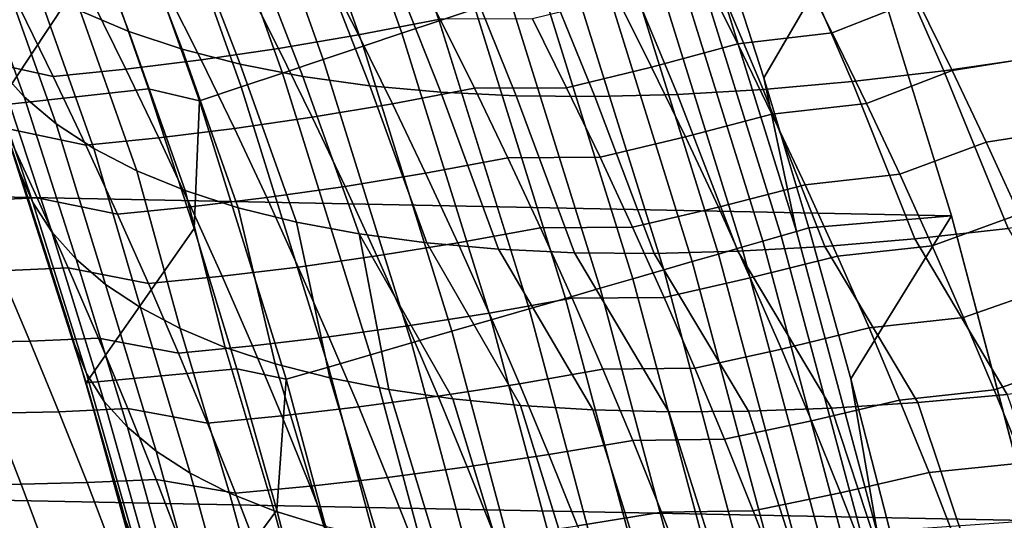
# Model space of a CAD drawing. Header units: metres. Extents: x -32 to 117, y -314 to 32.
# Tile 202 of 256: x 27.43 to 31.47, y 7.68 to 9.74. Entities that reach past the tile are written whole.
import ezdxf

# ---------------------------------------------------------------- set-up
doc = ezdxf.new("R2010")
doc.units = ezdxf.units.M
doc.layers.add('solid_24_501_064_XXX', color=7, linetype='CONTINUOUS')

msp = doc.modelspace()

# ---------------------------------------------------------------- linework, layer by layer
at = {"layer": 'solid_24_501_064_XXX'}
for points in [[(-30.440569, 11.385158, -303.5), (30.869179, 10.16578, -303.5), (31.248901, 8.930613, -303.5), (-30.869179, 10.16578, -303.5)], [(29.295284, 9.780203, -299.911987), (28.877716, 10.951873, -299.911987), (28.732317, 10.89673, -299.817505), (29.147783, 9.73096, -299.817505)], [(29.147783, 9.73096, -299.817505), (28.732317, 10.89673, -299.817505), (28.580879, 10.839298, -299.734619), (28.994156, 9.679671, -299.734619)], [(28.994156, 9.679671, -299.734619), (28.580879, 10.839298, -299.734619), (28.424206, 10.77988, -299.663696), (28.835217, 9.62661, -299.663696)], [(28.835217, 9.62661, -299.663696), (28.424206, 10.77988, -299.663696), (28.263124, 10.718789, -299.605194), (28.671806, 9.572055, -299.605194)], [(28.671806, 9.572055, -299.605194), (28.263124, 10.718789, -299.605194), (28.098492, 10.656352, -299.559326), (28.504791, 9.516297, -299.559326)], [(28.504791, 9.516297, -299.559326), (28.098492, 10.656352, -299.559326), (27.931175, 10.592897, -299.526428), (28.335056, 9.459632, -299.526428)], [(28.335056, 9.459632, -299.526428), (27.931175, 10.592897, -299.526428), (27.762064, 10.528762, -299.506622), (28.163498, 9.402357, -299.506622)], [(27.546446, 10.584263, -299.5), (26.923016, 10.505289, -299.5), (27.334114, 9.383799, -299.5), (27.756554, 10.020325, -299.5)], [(28.163498, 9.402357, -299.506622), (27.762064, 10.528762, -299.506622), (27.756554, 10.020325, -299.5), (27.955215, 9.451938, -299.5)], [(27.627754, 10.331879, 21.259806), (27.873581, 9.687662, 20.956787), (27.674673, 9.771621, 20.553905), (27.427721, 10.418441, 20.864561)], [(27.846962, 10.256756, 21.647142), (28.092453, 9.6148, 21.351395), (27.873581, 9.687662, 20.956787), (27.627754, 10.331879, 21.259806)], [(31.706255, 10.29005, 25.320076), (32.000568, 9.648249, 25.06778), (31.604446, 9.58126, 24.849775), (31.3172, 10.221165, 25.101866)], [(28.084745, 10.193279, 22.025499), (28.330669, 9.553241, 21.736609), (28.092453, 9.6148, 21.351395), (27.846962, 10.256756, 21.647142)], [(31.3172, 10.221165, 25.101866), (31.604446, 9.58126, 24.849775), (31.217749, 9.525669, 24.612495), (30.937159, 10.164024, 24.865162)], [(27.203062, 10.087551, 19.307077), (27.443808, 9.419765, 18.990356), (27.334175, 9.540746, 18.557577), (27.089043, 10.213222, 18.882656)], [(28.340445, 10.141623, 22.393839), (28.587559, 9.503159, 22.111343), (28.330669, 9.553241, 21.736609), (28.084745, 10.193279, 22.025499)], [(-30.869179, 10.16578, -303.5), (31.248901, 8.930613, -303.5), (31.579252, 7.6812, -303.5), (-31.248901, 8.930613, -303.5)], [(28.613358, 10.10193, 22.751144), (28.862396, 9.464693, 22.474543), (28.587559, 9.503159, 22.111343), (28.340445, 10.141623, 22.393839)], [(30.281742, 10.109528, -301.352966), (30.479179, 9.497692, -301.352966), (30.869179, 10.16578, -303.5)], [(30.479179, 9.497692, -301.352966), (30.664253, 8.882005, -301.352966), (31.248901, 8.930613, -303.5), (30.869179, 10.16578, -303.5)], [(30.937159, 10.164024, 24.865162), (31.217749, 9.525669, 24.612495), (30.841566, 9.481631, 24.356615), (30.567179, 10.118785, 24.610619)], [(28.902735, 10.074309, 23.096434), (29.154404, 9.437954, 22.825176), (28.862396, 9.464693, 22.474543), (28.613358, 10.10193, 22.751144)], [(30.567179, 10.118785, 24.610619), (30.841566, 9.481631, 24.356615), (30.476965, 9.449273, 24.082851), (30.208279, 10.085572, 24.338934)], [(30.231998, 10.092924, -301.181946), (30.61388, 8.867419, -301.181946), (30.479179, 9.497692, -301.352966), (30.281742, 10.109528, -301.352966)], [(30.759794, 9.680998, 78.529411), (31.108999, 9.819121, 78.386047), (30.962423, 10.108459, 78.276863), (30.615759, 9.967544, 78.423538)], [(27.33894, 9.971848, 19.727884), (27.576088, 9.308359, 19.419361), (27.443808, 9.419765, 18.990356), (27.203062, 10.087551, 19.307077)], [(29.207773, 10.058838, 23.428751), (29.462757, 9.423018, 23.162254), (29.154404, 9.437954, 22.825176), (28.902735, 10.074309, 23.096434)], [(29.861446, 10.064477, 24.050859), (30.124973, 9.428685, 23.791983), (29.786585, 9.419925, 23.484827), (29.527637, 10.055557, 23.747187)], [(30.208279, 10.085572, 24.338934), (30.476965, 9.449273, 24.082851), (30.124973, 9.428685, 23.791983), (29.861446, 10.064477, 24.050859)], [(30.550724, 8.849125, -301.012299), (30.169628, 10.072102, -301.012299), (30.09572, 10.047428, -300.8479), (30.475882, 8.827447, -300.8479)], [(30.61388, 8.867419, -301.181946), (30.231998, 10.092924, -301.181946), (30.169628, 10.072102, -301.012299), (30.550724, 8.849125, -301.012299)], [(27.955215, 9.451938, -299.5), (27.756554, 10.020325, -299.5), (27.334114, 9.383799, -299.5)], [(28.815773, 9.673349, 79.291389), (29.150858, 9.737996, 79.078453), (29.006281, 10.019745, 78.976814), (28.672733, 9.954311, 79.191795)], [(29.527637, 10.055557, 23.747187), (29.786585, 9.419925, 23.484827), (29.462757, 9.423018, 23.162254), (29.207773, 10.058838, 23.428751)], [(30.475882, 8.827447, -300.8479), (30.09572, 10.047428, -300.8479), (30.010666, 10.019032, -300.689575), (30.389753, 8.8025, -300.689575)], [(30.292791, 8.774414, -300.538208), (29.914915, 9.987066, -300.538208), (29.808973, 9.951697, -300.394562), (30.185513, 8.74334, -300.394562)], [(30.389753, 8.8025, -300.689575), (30.010666, 10.019032, -300.689575), (29.914915, 9.987066, -300.538208), (30.292791, 8.774414, -300.538208)], [(27.496292, 9.866439, 20.143885), (27.730637, 9.20685, 19.843348), (27.576088, 9.308359, 19.419361), (27.33894, 9.971848, 19.727884)], [(28.488646, 9.617723, 79.518745), (28.815773, 9.673349, 79.291389), (28.672733, 9.954311, 79.191795), (28.347111, 9.89812, 79.421051)], [(30.185513, 8.74334, -300.394562), (29.808973, 9.951697, -300.394562), (29.693405, 9.913115, -300.25943), (30.068483, 8.709442, -300.25943)], [(30.228485, 9.922277, 78.553802), (30.372454, 9.636217, 78.65831), (30.759794, 9.680998, 78.529411), (30.615759, 9.967544, 78.423538)], [(28.170359, 9.570871, 79.760139), (28.488646, 9.617723, 79.518745), (28.347111, 9.89812, 79.421051), (28.030312, 9.850917, 79.664223)], [(30.068483, 8.709442, -300.25943), (29.693405, 9.913115, -300.25943), (29.568819, 9.871522, -300.133514), (29.942324, 8.6729, -300.133514)], [(30.01918, 9.540842, 78.824738), (30.372454, 9.636217, 78.65831), (30.228485, 9.922277, 78.553802), (29.876963, 9.825192, 78.72274)], [(27.674673, 9.771621, 20.553905), (27.907005, 9.115531, 20.261089), (27.730637, 9.20685, 19.843348), (27.496292, 9.866439, 20.143885)], [(29.942324, 8.6729, -300.133514), (29.568819, 9.871522, -300.133514), (29.435877, 9.82714, -300.017517), (29.807703, 8.633906, -300.017517)], [(31.108999, 9.819121, 78.386047), (31.251925, 9.527512, 78.492432), (31.64583, 9.589495, 78.398216), (31.502737, 9.882186, 78.29023)], [(27.093578, 9.857155, 80.440704), (27.231838, 9.574513, 80.533913), (27.56378, 9.502321, 80.283417), (27.426662, 9.782271, 80.190659)], [(27.861782, 9.532518, 80.015167), (28.170359, 9.570871, 79.760139), (28.030312, 9.850917, 79.664223), (27.723204, 9.812419, 79.920891)], [(29.807703, 8.633906, -300.017517), (29.435877, 9.82714, -300.017517), (29.295284, 9.780203, -299.911987), (29.665335, 8.592669, -299.911987)], [(29.670347, 9.456356, 79.006027), (30.01918, 9.540842, 78.824738), (29.876963, 9.825192, 78.72274), (29.529787, 9.739278, 78.906372)], [(30.900217, 9.392305, 78.632538), (31.251925, 9.527512, 78.492432), (31.108999, 9.819121, 78.386047), (30.759794, 9.680998, 78.529411)], [(27.247509, 9.670951, 18.122272), (27.480364, 8.985758, 17.792786), (27.425592, 9.113004, 17.362825), (27.184538, 9.808713, 17.684036)], [(27.56378, 9.502321, 80.283417), (27.861782, 9.532518, 80.015167), (27.723204, 9.812419, 79.920891), (27.426662, 9.782271, 80.190659)], [(29.665335, 8.592669, -299.911987), (29.295284, 9.780203, -299.911987), (29.147783, 9.73096, -299.817505), (29.51597, 8.549405, -299.817505)], [(27.873581, 9.687662, 20.956787), (28.104683, 9.034667, 20.671381), (27.907005, 9.115531, 20.261089), (27.674673, 9.771621, 20.553905)], [(28.955297, 9.390614, 79.388351), (29.291901, 9.454389, 79.177429), (29.150858, 9.737996, 79.078453), (28.815773, 9.673349, 79.291389)], [(29.150858, 9.737996, 79.078453), (29.291901, 9.454389, 79.177429), (29.670347, 9.456356, 79.006027), (29.529787, 9.739278, 78.906372)], [(29.51597, 8.549405, -299.817505), (29.147783, 9.73096, -299.817505), (28.994156, 9.679671, -299.734619), (29.360403, 8.504344, -299.734619)], [(27.334175, 9.540746, 18.557577), (27.557741, 8.865425, 18.220528), (27.480364, 8.985758, 17.792786), (27.247509, 9.670951, 18.122272)], [(28.092453, 9.6148, 21.351395), (28.323099, 8.964491, 21.073032), (28.104683, 9.034667, 20.671381), (27.873581, 9.687662, 20.956787)], [(28.626678, 9.335634, 79.613815), (28.955297, 9.390614, 79.388351), (28.815773, 9.673349, 79.291389), (28.488646, 9.617723, 79.518745)], [(29.360403, 8.504344, -299.734619), (28.994156, 9.679671, -299.734619), (28.835217, 9.62661, -299.663696), (29.199455, 8.457726, -299.663696)], [(30.372454, 9.636217, 78.65831), (30.512798, 9.348078, 78.760078), (30.900217, 9.392305, 78.632538), (30.759794, 9.680998, 78.529411)], [(28.306925, 9.28921, 79.853447), (28.626678, 9.335634, 79.613815), (28.488646, 9.617723, 79.518745), (28.170359, 9.570871, 79.760139)], [(29.199455, 8.457726, -299.663696), (28.835217, 9.62661, -299.663696), (28.671806, 9.572055, -299.605194), (29.033981, 8.409795, -299.605194)], [(30.157799, 9.254513, 78.924019), (30.512798, 9.348078, 78.760078), (30.372454, 9.636217, 78.65831), (30.01918, 9.540842, 78.824738)], [(28.330669, 9.553241, 21.736609), (28.561621, 8.905207, 21.464884), (28.323099, 8.964491, 21.073032), (28.092453, 9.6148, 21.351395)], [(31.604446, 9.58126, 24.849775), (31.874912, 8.933054, 24.613031), (31.481768, 8.879361, 24.375317), (31.217749, 9.525669, 24.612495)], [(31.251925, 9.527512, 78.492432), (31.391125, 9.233676, 78.595978), (31.785202, 9.294506, 78.503342), (31.64583, 9.589495, 78.398216)], [(27.231838, 9.574513, 80.533913), (27.366617, 9.290425, 80.624512), (27.697451, 9.220899, 80.373596), (27.56378, 9.502321, 80.283417)], [(27.443808, 9.419765, 18.990356), (27.657202, 8.753237, 18.645914), (27.557741, 8.865425, 18.220528), (27.334175, 9.540746, 18.557577)], [(27.996897, 9.251076, 80.106857), (28.306925, 9.28921, 79.853447), (28.170359, 9.570871, 79.760139), (27.861782, 9.532518, 80.015167)], [(28.587559, 9.503159, 22.111343), (28.819559, 8.856986, 21.845798), (28.561621, 8.905207, 21.464884), (28.330669, 9.553241, 21.736609)], [(29.033981, 8.409795, -299.605194), (28.671806, 9.572055, -299.605194), (28.504791, 9.516297, -299.559326), (28.864857, 8.360807, -299.559326)], [(29.807327, 9.171552, 79.103004), (30.157799, 9.254513, 78.924019), (30.01918, 9.540842, 78.824738), (29.670347, 9.456356, 79.006027)], [(27.697451, 9.220899, 80.373596), (27.996897, 9.251076, 80.106857), (27.861782, 9.532518, 80.015167), (27.56378, 9.502321, 80.283417)], [(28.864857, 8.360807, -299.559326), (28.504791, 9.516297, -299.559326), (28.335056, 9.459632, -299.526428), (28.692976, 8.311022, -299.526428)], [(28.862396, 9.464693, 22.474543), (29.096167, 8.819967, 22.214678), (28.819559, 8.856986, 21.845798), (28.587559, 9.503159, 22.111343)], [(30.61388, 8.867419, -301.181946), (30.664253, 8.882005, -301.352966), (30.479179, 9.497692, -301.352966)], [(31.217749, 9.525669, 24.612495), (31.481768, 8.879361, 24.375317), (31.09959, 8.836805, 24.118246), (30.841566, 9.481631, 24.356615)], [(31.036953, 9.101512, 78.732864), (31.391125, 9.233676, 78.595978), (31.251925, 9.527512, 78.492432), (30.900217, 9.392305, 78.632538)], [(28.692976, 8.311022, -299.526428), (28.335056, 9.459632, -299.526428), (28.163498, 9.402357, -299.506622), (28.519253, 8.260702, -299.506622)], [(29.154404, 9.437954, 22.825176), (29.390644, 8.794258, 22.570454), (29.096167, 8.819967, 22.214678), (28.862396, 9.464693, 22.474543)], [(29.09124, 9.106134, 79.482635), (29.429344, 9.168949, 79.27372), (29.291901, 9.454389, 79.177429), (28.955297, 9.390614, 79.388351)], [(29.291901, 9.454389, 79.177429), (29.429344, 9.168949, 79.27372), (29.807327, 9.171552, 79.103004), (29.670347, 9.456356, 79.006027)], [(30.841566, 9.481631, 24.356615), (31.09959, 8.836805, 24.118246), (30.729488, 8.805511, 23.842567), (30.476965, 9.449273, 24.082851)], [(27.955215, 9.451938, -299.5), (27.334114, 9.383799, -299.5), (27.698521, 8.246314, -299.5), (28.142225, 8.879671, -299.5)], [(27.576088, 9.308359, 19.419361), (27.778473, 8.649501, 19.06777), (27.657202, 8.753237, 18.645914), (27.443808, 9.419765, 18.990356)], [(28.163498, 9.402357, -299.506622), (27.955215, 9.451938, -299.5), (28.142225, 8.879671, -299.5)], [(29.462757, 9.423018, 23.162254), (29.702139, 8.779933, 22.912098), (29.390644, 8.794258, 22.570454), (29.154404, 9.437954, 22.825176)], [(29.786585, 9.419925, 23.484827), (30.029751, 8.777033, 23.238619), (29.702139, 8.779933, 22.912098), (29.462757, 9.423018, 23.162254)], [(30.124973, 9.428685, 23.791983), (30.372532, 8.785567, 23.549074), (30.029751, 8.777033, 23.238619), (29.786585, 9.419925, 23.484827)], [(30.476965, 9.449273, 24.082851), (30.729488, 8.805511, 23.842567), (30.372532, 8.785567, 23.549074), (30.124973, 9.428685, 23.791983)], [(27.835165, 7.772621, 16.81686), (27.698521, 8.246314, -299.5), (27.334114, 9.383799, -299.5), (27.651018, 8.404238, 17.062355)], [(27.622026, 8.499039, 17.101072), (27.651018, 8.404238, 17.062355), (27.334114, 9.383799, -299.5)], [(27.425592, 9.113004, 17.362825), (27.622026, 8.499039, 17.101072), (27.334114, 9.383799, -299.5)], [(28.519253, 8.260702, -299.506622), (28.163498, 9.402357, -299.506622), (28.142225, 8.879671, -299.5), (28.317511, 8.303698, -299.5)], [(28.761148, 9.051884, 79.70623), (29.09124, 9.106134, 79.482635), (28.955297, 9.390614, 79.388351), (28.626678, 9.335634, 79.613815)], [(30.512798, 9.348078, 78.760078), (30.649446, 9.057906, 78.859055), (31.036953, 9.101512, 78.732864), (30.900217, 9.392305, 78.632538)], [(28.439945, 9.005966, 79.94413), (28.761148, 9.051884, 79.70623), (28.626678, 9.335634, 79.613815), (28.306925, 9.28921, 79.853447)], [(30.292744, 8.966253, 79.020554), (30.649446, 9.057906, 78.859055), (30.512798, 9.348078, 78.760078), (30.157799, 9.254513, 78.924019)], [(27.730637, 9.20685, 19.843348), (27.921219, 8.554502, 19.48494), (27.778473, 8.649501, 19.06777), (27.576088, 9.308359, 19.419361)], [(31.391125, 9.233676, 78.595978), (31.52652, 8.937666, 78.696617), (31.920776, 8.997268, 78.605545), (31.785202, 9.294506, 78.503342)], [(27.219343, 8.993175, 81.002472), (27.497852, 9.004923, 80.712463), (27.366617, 9.290425, 80.624512), (27.089449, 9.279089, 80.915718)], [(27.366617, 9.290425, 80.624512), (27.497852, 9.004923, 80.712463), (27.827612, 8.938038, 80.461174), (27.697451, 9.220899, 80.373596)], [(28.128483, 8.968125, 80.195923), (28.439945, 9.005966, 79.94413), (28.306925, 9.28921, 79.853447), (27.996897, 9.251076, 80.106857)], [(29.940659, 8.884912, 79.197258), (30.292744, 8.966253, 79.020554), (30.157799, 9.254513, 78.924019), (29.807327, 9.171552, 79.103004)], [(27.827612, 8.938038, 80.461174), (28.128483, 8.968125, 80.195923), (27.996897, 9.251076, 80.106857), (27.697451, 9.220899, 80.373596)], [(31.169928, 8.808666, 78.830353), (31.52652, 8.937666, 78.696617), (31.391125, 9.233676, 78.595978), (31.036953, 9.101512, 78.732864)], [(27.907005, 9.115531, 20.261089), (28.085051, 8.468502, 19.896273), (27.921219, 8.554502, 19.48494), (27.730637, 9.20685, 19.843348)], [(29.429344, 9.168949, 79.27372), (29.563116, 8.881725, 79.367279), (29.940659, 8.884912, 79.197258), (29.807327, 9.171552, 79.103004)], [(29.223534, 8.819958, 79.574219), (29.563116, 8.881725, 79.367279), (29.429344, 9.168949, 79.27372), (29.09124, 9.106134, 79.482635)], [(27.425592, 9.113004, 17.362825), (27.651018, 8.404238, 17.062355), (27.622026, 8.499039, 17.101072)], [(27.480364, 8.985758, 17.792786), (27.700247, 8.283891, 17.499784), (27.651018, 8.404238, 17.062355), (27.425592, 9.113004, 17.362825)], [(28.104683, 9.034667, 20.671381), (28.269512, 8.391738, 20.300638), (28.085051, 8.468502, 19.896273), (27.907005, 9.115531, 20.261089)], [(28.891991, 8.766519, 79.795975), (29.223534, 8.819958, 79.574219), (29.09124, 9.106134, 79.482635), (28.761148, 9.051884, 79.70623)], [(30.649446, 9.057906, 78.859055), (30.782326, 8.765751, 78.9552), (31.169928, 8.808666, 78.830353), (31.036953, 9.101512, 78.732864)], [(28.569355, 8.721187, 80.03215), (28.891991, 8.766519, 79.795975), (28.761148, 9.051884, 79.70623), (28.439945, 9.005966, 79.94413)], [(30.423946, 8.676109, 79.114288), (30.782326, 8.765751, 78.9552), (30.649446, 9.057906, 78.859055), (30.292744, 8.966253, 79.020554)], [(28.323099, 8.964491, 21.073032), (28.474102, 8.324421, 20.696924), (28.269512, 8.391738, 20.300638), (28.104683, 9.034667, 20.671381)], [(27.345655, 8.705952, 81.086571), (27.625486, 8.718051, 80.79776), (27.497852, 9.004923, 80.712463), (27.219343, 8.993175, 81.002472)], [(27.557741, 8.865425, 18.220528), (27.772713, 8.170033, 17.935076), (27.700247, 8.283891, 17.499784), (27.480364, 8.985758, 17.792786)], [(27.497852, 9.004923, 80.712463), (27.625486, 8.718051, 80.79776), (27.954208, 8.653785, 80.546127), (27.827612, 8.938038, 80.461174)], [(28.256481, 8.683712, 80.282349), (28.569355, 8.721187, 80.03215), (28.439945, 9.005966, 79.94413), (28.128483, 8.968125, 80.195923)], [(-31.248901, 8.930613, -303.5), (31.579252, 7.6812, -303.5), (31.859657, 6.419635, -303.5), (-31.579252, 7.6812, -303.5)], [(27.954208, 8.653785, 80.546127), (28.256481, 8.683712, 80.282349), (28.128483, 8.968125, 80.195923), (27.827612, 8.938038, 80.461174)], [(28.561621, 8.905207, 21.464884), (28.698254, 8.266735, 21.084042), (28.474102, 8.324421, 20.696924), (28.323099, 8.964491, 21.073032)], [(30.070272, 8.596485, 79.288757), (30.423946, 8.676109, 79.114288), (30.292744, 8.966253, 79.020554), (29.940659, 8.884912, 79.197258)], [(30.664253, 8.882005, -301.352966), (30.836893, 8.262715, -301.352966), (31.248901, 8.930613, -303.5)], [(30.836893, 8.262715, -301.352966), (30.997028, 7.640075, -301.352966), (31.579252, 7.6812, -303.5), (31.248901, 8.930613, -303.5)], [(31.299068, 8.513816, 78.92495), (31.658035, 8.639527, 78.794312), (31.52652, 8.937666, 78.696617), (31.169928, 8.808666, 78.830353)], [(28.819559, 8.856986, 21.845798), (28.941351, 8.21884, 21.460926), (28.698254, 8.266735, 21.084042), (28.561621, 8.905207, 21.464884)], [(27.657202, 8.753237, 18.645914), (27.867943, 8.063858, 18.367918), (27.772713, 8.170033, 17.935076), (27.557741, 8.865425, 18.220528)], [(28.317511, 8.303698, -299.5), (28.142225, 8.879671, -299.5), (27.698521, 8.246314, -299.5)], [(28.819559, 8.856986, 21.845798), (29.096167, 8.819967, 22.214678), (29.481659, 8.152921, 22.179874), (29.202724, 8.180867, 21.826538)], [(28.819559, 8.856986, 21.845798), (29.202724, 8.180867, 21.826538), (28.941351, 8.21884, 21.460926)], [(29.35211, 8.532129, 79.663071), (29.69315, 8.592764, 79.458076), (29.563116, 8.881725, 79.367279), (29.223534, 8.819958, 79.574219)], [(29.563116, 8.881725, 79.367279), (29.69315, 8.592764, 79.458076), (30.070272, 8.596485, 79.288757), (29.940659, 8.884912, 79.197258)], [(30.882265, 7.611795, -301.012299), (30.550724, 8.849125, -301.012299), (30.475882, 8.827447, -300.8479), (30.806612, 7.593148, -300.8479)], [(30.946108, 7.627531, -301.181946), (30.61388, 8.867419, -301.181946), (30.550724, 8.849125, -301.012299), (30.882265, 7.611795, -301.012299)], [(30.61388, 8.867419, -301.181946), (30.946108, 7.627531, -301.181946), (30.836893, 8.262715, -301.352966), (30.664253, 8.882005, -301.352966)], [(31.09959, 8.836805, 24.118246), (31.481768, 8.879361, 24.375317), (31.855862, 8.240988, 24.232756), (31.477924, 8.198157, 23.990353)], [(29.019136, 8.479586, 79.883003), (29.35211, 8.532129, 79.663071), (29.223534, 8.819958, 79.574219), (28.891991, 8.766519, 79.795975)], [(29.096167, 8.819967, 22.214678), (29.390644, 8.794258, 22.570454), (29.777384, 8.135077, 22.519962), (29.481659, 8.152921, 22.179874)], [(30.806612, 7.593148, -300.8479), (30.475882, 8.827447, -300.8479), (30.389753, 8.8025, -300.689575), (30.719547, 7.571689, -300.689575)], [(30.729488, 8.805511, 23.842567), (31.09959, 8.836805, 24.118246), (31.477924, 8.198157, 23.990353), (31.111286, 8.165304, 23.729721)], [(30.782326, 8.765751, 78.9552), (30.91136, 8.471658, 79.048477), (31.299068, 8.513816, 78.92495), (31.169928, 8.808666, 78.830353)], [(29.390644, 8.794258, 22.570454), (29.702139, 8.779933, 22.912098), (30.089087, 8.127388, 22.845865), (29.777384, 8.135077, 22.519962)], [(29.702139, 8.779933, 22.912098), (30.029751, 8.777033, 23.238619), (30.415911, 8.129871, 23.156691), (30.089087, 8.127388, 22.845865)], [(30.029751, 8.777033, 23.238619), (30.372532, 8.785567, 23.549074), (30.756956, 8.142522, 23.451578), (30.415911, 8.129871, 23.156691)], [(30.621534, 7.54753, -300.538208), (30.292791, 8.774414, -300.538208), (30.185513, 8.74334, -300.394562), (30.513092, 7.520802, -300.394562)], [(30.719547, 7.571689, -300.689575), (30.389753, 8.8025, -300.689575), (30.292791, 8.774414, -300.538208), (30.621534, 7.54753, -300.538208)], [(30.372532, 8.785567, 23.549074), (30.729488, 8.805511, 23.842567), (31.111286, 8.165304, 23.729721), (30.756956, 8.142522, 23.451578)], [(27.778473, 8.649501, 19.06777), (27.985668, 7.965667, 18.797094), (27.867943, 8.063858, 18.367918), (27.657202, 8.753237, 18.645914)], [(28.695095, 8.434917, 80.117485), (29.019136, 8.479586, 79.883003), (28.891991, 8.766519, 79.795975), (28.569355, 8.721187, 80.03215)], [(30.513092, 7.520802, -300.394562), (30.185513, 8.74334, -300.394562), (30.068483, 8.709442, -300.25943), (30.394793, 7.491643, -300.25943)], [(30.551334, 8.384129, 79.2052), (30.91136, 8.471658, 79.048477), (30.782326, 8.765751, 78.9552), (30.423946, 8.676109, 79.114288)], [(27.20026, 8.411233, 81.467873), (27.468327, 8.417468, 81.167999), (27.345655, 8.705952, 81.086571), (27.078905, 8.700176, 81.38752)], [(27.468327, 8.417468, 81.167999), (27.749458, 8.429857, 80.880371), (27.625486, 8.718051, 80.79776), (27.345655, 8.705952, 81.086571)], [(27.625486, 8.718051, 80.79776), (27.749458, 8.429857, 80.880371), (28.077177, 8.368185, 80.628433), (27.954208, 8.653785, 80.546127)], [(28.380831, 8.397883, 80.366112), (28.695095, 8.434917, 80.117485), (28.569355, 8.721187, 80.03215), (28.256481, 8.683712, 80.282349)], [(30.394793, 7.491643, -300.25943), (30.068483, 8.709442, -300.25943), (29.942324, 8.6729, -300.133514), (30.267263, 7.46021, -300.133514)], [(27.921219, 8.554502, 19.48494), (28.125561, 7.875734, 19.221401), (27.985668, 7.965667, 18.797094), (27.778473, 8.649501, 19.06777)], [(28.077177, 8.368185, 80.628433), (28.380831, 8.397883, 80.366112), (28.256481, 8.683712, 80.282349), (27.954208, 8.653785, 80.546127)], [(30.267263, 7.46021, -300.133514), (29.942324, 8.6729, -300.133514), (29.807703, 8.633906, -300.017517), (30.131182, 7.42667, -300.017517)], [(30.1961, 8.306314, 79.377464), (30.551334, 8.384129, 79.2052), (30.423946, 8.676109, 79.114288), (30.070272, 8.596485, 79.288757)], [(30.131182, 7.42667, -300.017517), (29.807703, 8.633906, -300.017517), (29.665335, 8.592669, -299.911987), (29.987267, 7.391198, -299.911987)], [(31.424301, 8.217007, 79.016602), (31.785593, 8.339309, 78.889), (31.658035, 8.639527, 78.794312), (31.299068, 8.513816, 78.92495)], [(29.476904, 8.242697, 79.749153), (29.819376, 8.302112, 79.546082), (29.69315, 8.592764, 79.458076), (29.35211, 8.532129, 79.663071)], [(29.987267, 7.391198, -299.911987), (29.665335, 8.592669, -299.911987), (29.51597, 8.549405, -299.817505), (29.836283, 7.353983, -299.817505)], [(29.69315, 8.592764, 79.458076), (29.819376, 8.302112, 79.546082), (30.1961, 8.306314, 79.377464), (30.070272, 8.596485, 79.288757)], [(28.085051, 8.468502, 19.896273), (28.287226, 7.794312, 19.639647), (28.125561, 7.875734, 19.221401), (27.921219, 8.554502, 19.48494)], [(29.142527, 8.19113, 79.967293), (29.476904, 8.242697, 79.749153), (29.35211, 8.532129, 79.663071), (29.019136, 8.479586, 79.883003)], [(29.836283, 7.353983, -299.817505), (29.51597, 8.549405, -299.817505), (29.360403, 8.504344, -299.734619), (29.679026, 7.315223, -299.734619)], [(29.679026, 7.315223, -299.734619), (29.360403, 8.504344, -299.734619), (29.199455, 8.457726, -299.663696), (29.516333, 7.275123, -299.663696)], [(30.91136, 8.471658, 79.048477), (31.036482, 8.175674, 79.138832), (31.424301, 8.217007, 79.016602), (31.299068, 8.513816, 78.92495)], [(28.269512, 8.391738, 20.300638), (28.470209, 7.721629, 20.050655), (28.287226, 7.794312, 19.639647), (28.085051, 8.468502, 19.896273)], [(28.817102, 8.147202, 80.200111), (29.142527, 8.19113, 79.967293), (29.019136, 8.479586, 79.883003), (28.695095, 8.434917, 80.117485)], [(29.516333, 7.275123, -299.663696), (29.199455, 8.457726, -299.663696), (29.033981, 8.409795, -299.605194), (29.349062, 7.233894, -299.605194)], [(30.674839, 8.090357, 79.293228), (31.036482, 8.175674, 79.138832), (30.91136, 8.471658, 79.048477), (30.551334, 8.384129, 79.2052)], [(27.31794, 8.121132, 81.545547), (27.587299, 8.127769, 81.24675), (27.468327, 8.417468, 81.167999), (27.20026, 8.411233, 81.467873)], [(27.587299, 8.127769, 81.24675), (27.869709, 8.140388, 80.960281), (27.749458, 8.429857, 80.880371), (27.468327, 8.417468, 81.167999)], [(27.651018, 8.404238, 17.062355), (27.859875, 7.683576, 16.783979), (27.835165, 7.772621, 16.81686)], [(27.700247, 8.283891, 17.499784), (27.903818, 7.570652, 17.22859), (27.859875, 7.683576, 16.783979), (27.651018, 8.404238, 17.062355)], [(27.749458, 8.429857, 80.880371), (27.869709, 8.140388, 80.960281), (28.196461, 8.081284, 80.708069), (28.077177, 8.368185, 80.628433)], [(28.501471, 8.110683, 80.447182), (28.817102, 8.147202, 80.200111), (28.695095, 8.434917, 80.117485), (28.380831, 8.397883, 80.366112)], [(29.349062, 7.233894, -299.605194), (29.033981, 8.409795, -299.605194), (28.864857, 8.360807, -299.559326), (29.178102, 7.191756, -299.559326)], [(28.196461, 8.081284, 80.708069), (28.501471, 8.110683, 80.447182), (28.380831, 8.397883, 80.366112), (28.077177, 8.368185, 80.628433)], [(28.474102, 8.324421, 20.696924), (28.673998, 7.65789, 20.453274), (28.470209, 7.721629, 20.050655), (28.269512, 8.391738, 20.300638)], [(30.318073, 8.014447, 79.463333), (30.674839, 8.090357, 79.293228), (30.551334, 8.384129, 79.2052), (30.1961, 8.306314, 79.377464)], [(28.698254, 8.266735, 21.084042), (28.89802, 7.603273, 20.846371), (28.673998, 7.65789, 20.453274), (28.474102, 8.324421, 20.696924)], [(29.178102, 7.191756, -299.559326), (28.864857, 8.360807, -299.559326), (28.692976, 8.311022, -299.526428), (29.004358, 7.148932, -299.526428)], [(31.545551, 7.918285, 79.105278), (31.909119, 8.03706, 78.980629), (31.785593, 8.339309, 78.889), (31.424301, 8.217007, 79.016602)], [(28.317511, 8.303698, -299.5), (27.698521, 8.246314, -299.5), (28.015686, 7.094454, -299.5), (28.481131, 7.723855, -299.5)], [(27.772713, 8.170033, 17.935076), (27.971516, 7.46405, 17.67104), (27.903818, 7.570652, 17.22859), (27.700247, 8.283891, 17.499784)], [(28.519253, 8.260702, -299.506622), (28.317511, 8.303698, -299.5), (28.481131, 7.723855, -299.5)], [(29.004358, 7.148932, -299.526428), (28.692976, 8.311022, -299.526428), (28.519253, 8.260702, -299.506622), (28.828749, 7.105649, -299.506622)], [(29.597849, 7.951705, 79.832443), (29.941729, 8.009814, 79.631248), (29.819376, 8.302112, 79.546082), (29.476904, 8.242697, 79.749153)], [(29.819376, 8.302112, 79.546082), (29.941729, 8.009814, 79.631248), (30.318073, 8.014447, 79.463333), (30.1961, 8.306314, 79.377464)], [(28.026875, 7.050128, 16.561865), (28.015686, 7.094454, -299.5), (27.698521, 8.246314, -299.5), (27.859875, 7.683576, 16.783979)], [(27.835165, 7.772621, 16.81686), (27.859875, 7.683576, 16.783979), (27.698521, 8.246314, -299.5)], [(28.828749, 7.105649, -299.506622), (28.519253, 8.260702, -299.506622), (28.481131, 7.723855, -299.5), (28.632866, 7.140891, -299.5)], [(28.941351, 8.21884, 21.460926), (29.141645, 7.557933, 21.228842), (28.89802, 7.603273, 20.846371), (28.698254, 8.266735, 21.084042)], [(29.262093, 7.901196, 80.04882), (29.597849, 7.951705, 79.832443), (29.476904, 8.242697, 79.749153), (29.142527, 8.19113, 79.967293)], [(30.946108, 7.627531, -301.181946), (30.997028, 7.640075, -301.352966), (30.836893, 8.262715, -301.352966)], [(29.202724, 8.180867, 21.826538), (29.40419, 7.521996, 21.599615), (29.141645, 7.557933, 21.228842), (28.941351, 8.21884, 21.460926)], [(31.036482, 8.175674, 79.138832), (31.157614, 7.877847, 79.226219), (31.545551, 7.918285, 79.105278), (31.424301, 8.217007, 79.016602)], [(27.867943, 8.063858, 18.367918), (28.062626, 7.364624, 18.11095), (27.971516, 7.46405, 17.67104), (27.772713, 8.170033, 17.935076)], [(28.935312, 7.858087, 80.279991), (29.262093, 7.901196, 80.04882), (29.142527, 8.19113, 79.967293), (28.817102, 8.147202, 80.200111)], [(29.481659, 8.152921, 22.179874), (29.684919, 7.495564, 21.957647), (29.40419, 7.521996, 21.599615), (29.202724, 8.180867, 21.826538)], [(30.794392, 7.794839, 79.378342), (31.157614, 7.877847, 79.226219), (31.036482, 8.175674, 79.138832), (30.674839, 8.090357, 79.293228)], [(31.111286, 8.165304, 23.729721), (31.332043, 7.507617, 23.522923), (30.973167, 7.485955, 23.242861), (30.756956, 8.142522, 23.451578)], [(31.477924, 8.198157, 23.990353), (31.703684, 7.538825, 23.784843), (31.332043, 7.507617, 23.522923), (31.111286, 8.165304, 23.729721)], [(27.17499, 7.828413, 81.93013), (27.431894, 7.829915, 81.620529), (27.31794, 8.121132, 81.545547), (27.062323, 8.120141, 81.856102)], [(27.431894, 7.829915, 81.620529), (27.70252, 7.836898, 81.322784), (27.587299, 8.127769, 81.24675), (27.31794, 8.121132, 81.545547)], [(27.70252, 7.836898, 81.322784), (27.986181, 7.849685, 81.037476), (27.869709, 8.140388, 80.960281), (27.587299, 8.127769, 81.24675)], [(27.869709, 8.140388, 80.960281), (27.986181, 7.849685, 81.037476), (28.312002, 7.793123, 80.785011), (28.196461, 8.081284, 80.708069)], [(28.618341, 7.822155, 80.525536), (28.935312, 7.858087, 80.279991), (28.817102, 8.147202, 80.200111), (28.501471, 8.110683, 80.447182)], [(29.777384, 8.135077, 22.519962), (29.98304, 7.478709, 22.301935), (29.684919, 7.495564, 21.957647), (29.481659, 8.152921, 22.179874)], [(30.089087, 8.127388, 22.845865), (30.29772, 7.47148, 22.631508), (29.98304, 7.478709, 22.301935), (29.777384, 8.135077, 22.519962)], [(30.415911, 8.129871, 23.156691), (30.628071, 7.473898, 22.945444), (30.29772, 7.47148, 22.631508), (30.089087, 8.127388, 22.845865)], [(30.756956, 8.142522, 23.451578), (30.973167, 7.485955, 23.242861), (30.628071, 7.473898, 22.945444), (30.415911, 8.129871, 23.156691)], [(28.312002, 7.793123, 80.785011), (28.618341, 7.822155, 80.525536), (28.501471, 8.110683, 80.447182), (28.196461, 8.081284, 80.708069)], [(30.436125, 7.720927, 79.546333), (30.794392, 7.794839, 79.378342), (30.674839, 8.090357, 79.293228), (30.318073, 8.014447, 79.463333)], [(27.985668, 7.965667, 18.797094), (28.176884, 7.272657, 18.547066), (28.062626, 7.364624, 18.11095), (27.867943, 8.063858, 18.367918)], [(29.714884, 7.659198, 79.912895), (30.060139, 7.715917, 79.713547), (29.941729, 8.009814, 79.631248), (29.597849, 7.951705, 79.832443)], [(29.941729, 8.009814, 79.631248), (30.060139, 7.715917, 79.713547), (30.436125, 7.720927, 79.546333), (30.318073, 8.014447, 79.463333)], [(28.125561, 7.875734, 19.221401), (28.313967, 7.188415, 18.978134), (28.176884, 7.272657, 18.547066), (27.985668, 7.965667, 18.797094)], [(29.377775, 7.609828, 80.127541), (29.714884, 7.659198, 79.912895), (29.597849, 7.951705, 79.832443), (29.262093, 7.901196, 80.04882)], [(29.049667, 7.567613, 80.357101), (29.377775, 7.609828, 80.127541), (29.262093, 7.901196, 80.04882), (28.935312, 7.858087, 80.279991)], [(31.157614, 7.877847, 79.226219), (31.274689, 7.578223, 79.310593), (31.66275, 7.617697, 79.19091), (31.545551, 7.918285, 79.105278)], [(27.813931, 7.544899, 81.396103), (28.09882, 7.557795, 81.111923), (27.986181, 7.849685, 81.037476), (27.70252, 7.836898, 81.322784)], [(27.986181, 7.849685, 81.037476), (28.09882, 7.557795, 81.111923), (28.423742, 7.503746, 80.859238), (28.312002, 7.793123, 80.785011)], [(28.287226, 7.794312, 19.639647), (28.47348, 7.112137, 19.402924), (28.313967, 7.188415, 18.978134), (28.125561, 7.875734, 19.221401)], [(28.731384, 7.532342, 80.601151), (29.049667, 7.567613, 80.357101), (28.935312, 7.858087, 80.279991), (28.618341, 7.822155, 80.525536)], [(30.90992, 7.497621, 79.460503), (31.274689, 7.578223, 79.310593), (31.157614, 7.877847, 79.226219), (30.794392, 7.794839, 79.378342)], [(27.283905, 7.535664, 82.001457), (27.542065, 7.537625, 81.69281), (27.431894, 7.829915, 81.620529), (27.17499, 7.828413, 81.93013)], [(27.542065, 7.537625, 81.69281), (27.813931, 7.544899, 81.396103), (27.70252, 7.836898, 81.322784), (27.431894, 7.829915, 81.620529)], [(28.423742, 7.503746, 80.859238), (28.731384, 7.532342, 80.601151), (28.618341, 7.822155, 80.525536), (28.312002, 7.793123, 80.785011)], [(28.470209, 7.721629, 20.050655), (28.654966, 7.044043, 19.820217), (28.47348, 7.112137, 19.402924), (28.287226, 7.794312, 19.639647)], [(30.550186, 7.425799, 79.626419), (30.90992, 7.497621, 79.460503), (30.794392, 7.794839, 79.378342), (30.436125, 7.720927, 79.546333)], [(28.632866, 7.140891, -299.5), (28.481131, 7.723855, -299.5), (28.015686, 7.094454, -299.5)], [(28.673998, 7.65789, 20.453274), (28.857908, 6.984326, 20.228821), (28.654966, 7.044043, 19.820217), (28.470209, 7.721629, 20.050655)], [(30.060139, 7.715917, 79.713547), (30.174541, 7.420465, 79.792938), (30.550186, 7.425799, 79.626419), (30.436125, 7.720927, 79.546333)], [(27.859875, 7.683576, 16.783979), (28.051636, 6.950955, 16.528904), (28.026875, 7.050128, 16.561865)], [(27.903818, 7.570652, 17.22859), (28.090405, 6.846694, 16.98008), (28.051636, 6.950955, 16.528904), (27.859875, 7.683576, 16.783979)], [(29.827938, 7.36522, 79.990479), (30.174541, 7.420465, 79.792938), (30.060139, 7.715917, 79.713547), (29.714884, 7.659198, 79.912895)]]:
    msp.add_3dface(points, dxfattribs=at)

doc.saveas('drawing.dxf')
